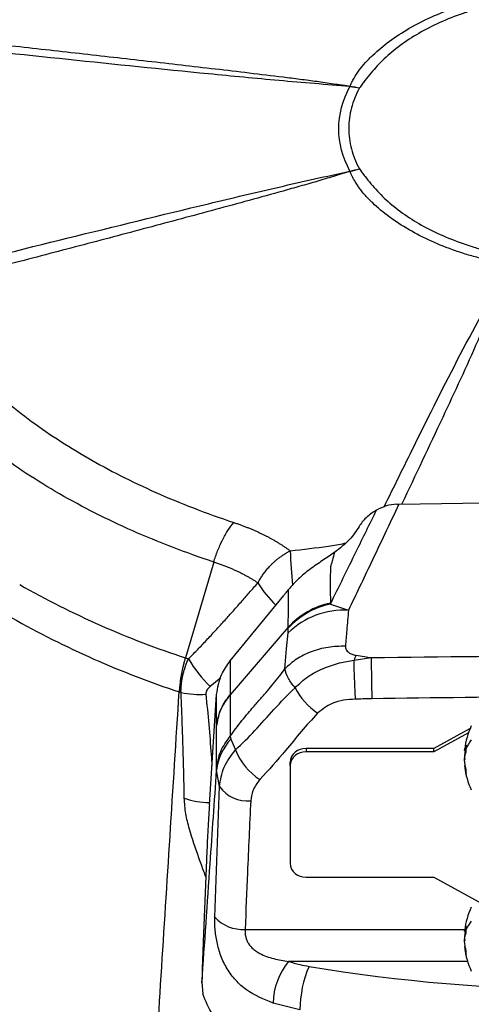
# Model space of a CAD drawing. Header units: millimetres. Extents: x 0 to 594, y 0 to 420.
# Tile 41 of 45: x 490 to 508, y 333 to 374. Entities that reach past the tile are written whole.
import ezdxf

# ---------------------------------------------------------------- set-up
doc = ezdxf.new("R2010")
doc.units = ezdxf.units.MM

msp = doc.modelspace()

# ---------------------------------------------------------------- linework, layer by layer
at = {"color": 7, "linetype": 'Continuous', "lineweight": 25}
for p, q in [((505.422, 353.798), (508.977, 353.848)), ((497.705, 351.379), (496.531, 347.382)), ((498.393, 347.262), (500.621, 349.99)), ((502.565, 349.626), (503.319, 349.371)), ((500.811, 348.66), (498.393, 345.839)), ((503.551, 347.294), (504.264, 347.396)), ((498.393, 347.262), (498.393, 345.849)), ((498.001, 346.559), (497.556, 346.185)), ((497.522, 341.256), (497.825, 345.859)), ((497.825, 344.509), (497.825, 345.859)), ((498.391, 345.847), (498.393, 345.839)), ((498.393, 345.839), (498.393, 344.115)), ((497.825, 342.778), (497.825, 344.502)), ((508.387, 344.435), (506.882, 343.601)), ((498.393, 344.115), (498.419, 343.989)), ((498.419, 343.989), (498.612, 343.545)), ((508.319, 344.259), (506.882, 343.463)), ((501.549, 343.601), (501.549, 343.463)), ((506.882, 343.601), (501.549, 343.601)), ((506.882, 343.463), (506.882, 343.601)), ((506.882, 343.463), (501.549, 343.463)), ((508.154, 343.522), (508.221, 343.522)), ((508.166, 343.557), (508.22, 343.557)), ((508.183, 343.522), (508.166, 343.422)), ((508.166, 343.422), (508.207, 343.422)), ((500.882, 342.893), (500.882, 343.031)), ((500.882, 342.893), (500.882, 338.818)), ((508.183, 342.903), (508.154, 342.903)), ((508.203, 342.816), (508.166, 342.816)), ((497.943, 342.017), (497.825, 342.698)), ((497.749, 336.572), (497.943, 342.017)), ((497.402, 338.97), (497.263, 335.547)), ((501.549, 338.248), (506.882, 338.248)), ((506.882, 338.248), (508.882, 337.141)), ((499.013, 336.064), (508.166, 336.064)), ((508.154, 335.971), (508.221, 335.971)), ((508.166, 336.006), (508.22, 336.006)), ((508.183, 335.971), (508.166, 335.871)), ((508.166, 335.871), (508.207, 335.871)), ((508.183, 335.352), (508.154, 335.352)), ((508.203, 335.265), (508.166, 335.265)), ((508.282, 334.729), (500.824, 334.729)), ((497.212, 333.847), (497.252, 333.381)), ((501.298, 332.712), (500.176, 332.995))]:
    msp.add_line(p, q, dxfattribs=at)
at = {"color": 7, "linetype": 'Continuous', "lineweight": 25, "flags": 128}
for points in [[(500.811, 348.619), (500.811, 348.642), (500.811, 348.66)], [(500.668, 346.928), (500.742, 347.765), (500.8, 348.423)]]:
    msp.add_lwpolyline(points, dxfattribs=at)
at = {"color": 7, "linetype": 'Continuous', "lineweight": 25}
for centre, radius, start, end in [((505.795, 370.106), 2.653, 155.232, 155.5194), ((505.441, 369.921), 2.427, 147.7153, 148.0442), ((499.263, 365.824), 4.515, 24.0539, 24.226), ((500.469, 365.84), 3.443, 32.0043, 32.2362), ((525.842, 352.7), 24.963, 181.956, 185.261), ((508.187, 383.062), 37.535, 240.3511, 251.9086), ((503.344, 352.817), 4.445, 211.2543, 226.6251), ((503.149, 346.004), 3.372, 87.1156, 134.1519), ((503.214, 346.503), 3.229, 101.6057, 138.0881), ((503.214, 346.463), 3.229, 101.5961, 138.0874), ((508.106, 382.108), 38.03, 240.3484, 251.8612), ((501.481, 350.181), 5.602, 210.434, 225.5118), ((607.982, 348.161), 103.72, 180.42269, 181.36997), ((503.671, 347.476), 2.905, 207.3909, 235.591), ((497.103, 349.246), 3.387, 256.9832, 274.6558), ((511.29, 343.213), 3.15, 154.9564, 173.3225), ((499.936, 342.509), 2.119, 135.7032, 174.8888), ((501.504, 342.979), 0.624, 85.8755, 175.1735), ((509.475, 343.085), 1.36, 139.7813, 157.4381), ((501.011, 344.493), 2.579, 201.5558, 237.6642), ((501.504, 342.84), 0.624, 85.8755, 175.1735), ((511.29, 343.213), 3.15, 186.7244, 205.0436), ((499.125, 342.889), 1.47, 216.4087, 274.6733), ((497.511, 344.44), 3.083, 250.4082, 270.3249), ((501.504, 338.871), 0.624, 184.8265, 274.1245), ((511.29, 335.662), 3.15, 154.9564, 173.3225), ((498.917, 337.654), 1.592, 222.7915, 273.4403), ((509.475, 335.534), 1.36, 139.7813, 157.4381), ((511.29, 335.662), 3.15, 186.7244, 205.0436), ((503.018, 332.922), 2.843, 140.5355, 178.5227), ((505.985, 332.684), 4.687, 156.8951, 179.6664), ((513.121, 402.725), 69.155, 260.47224, 279.52776)]:
    msp.add_arc(centre, radius, start, end, dxfattribs=at)
for points, knots in [([(503.386, 371.218), (503.391, 371.232), (503.402, 371.261), (503.417, 371.302), (503.436, 371.344), (503.479, 371.428), (503.58, 371.611), (503.761, 371.885), (503.978, 372.15), (504.173, 372.358), (504.484, 372.663), (505.012, 373.104), (505.835, 373.64), (506.763, 374.114), (507.525, 374.417), (508.05, 374.595), (508.409, 374.708), (508.769, 374.806), (509.148, 374.896), (509.41, 374.953), (509.615, 374.992), (509.738, 375.014), (509.814, 375.028), (509.89, 375.04), (509.966, 375.051), (510.017, 375.058), (510.043, 375.061)], [0, 0, 0, 0, 0.007938, 0.015857, 0.022586, 0.031565, 0.062826, 0.125112, 0.187389, 0.218645, 0.250023, 0.373842, 0.50073, 0.627215, 0.750626, 0.781791, 0.81287, 0.874902, 0.902858, 0.9371, 0.959849, 0.968364, 0.976203, 0.984093, 0.992035, 1, 1, 1, 1]), ([(510.196, 374.85), (510.151, 374.839), (510.107, 374.827), (510.017, 374.804), (509.972, 374.793), (509.836, 374.761), (509.745, 374.739), (509.476, 374.672), (509.298, 374.624), (508.947, 374.525), (508.773, 374.474), (508.429, 374.367), (508.259, 374.311), (507.757, 374.136), (507.431, 374.006), (506.816, 373.727), (506.525, 373.578), (505.975, 373.26), (505.716, 373.091), (505.23, 372.734), (505.008, 372.547), (504.706, 372.259), (504.611, 372.161), (504.426, 371.963), (504.337, 371.863), (504.167, 371.661), (504.085, 371.559), (503.968, 371.404), (503.931, 371.351), (503.876, 371.273), (503.856, 371.247), (503.816, 371.195), (503.795, 371.17), (503.776, 371.144)], [0, 0, 0, 0, 0.015625, 0.015625, 0.03125, 0.03125, 0.0625, 0.0625, 0.125, 0.125, 0.1875, 0.1875, 0.25, 0.25, 0.375, 0.375, 0.5, 0.5, 0.625, 0.625, 0.75, 0.75, 0.8125, 0.8125, 0.875, 0.875, 0.9375, 0.9375, 0.96875, 0.96875, 0.984375, 0.984375, 1, 1, 1, 1]), ([(503.38, 371.206), (502.887, 371.245), (502.394, 371.284), (501.409, 371.365), (500.917, 371.408), (499.445, 371.54), (498.466, 371.634), (495.534, 371.922), (493.583, 372.123), (489.685, 372.531), (487.737, 372.737), (483.844, 373.154), (481.898, 373.363), (479.952, 373.574)], [0, 0, 0, 0, 0.0625, 0.0625, 0.125, 0.125, 0.25, 0.25, 0.5, 0.5, 0.75, 0.75, 1, 1, 1, 1]), ([(480.75, 373.851), (481.67, 373.749), (483.564, 373.54), (486.405, 373.225), (489.272, 372.906), (492.109, 372.589), (494.943, 372.268), (497.3, 371.997), (499.183, 371.775), (500.358, 371.633), (501.184, 371.53), (501.651, 371.469), (502.117, 371.406), (502.575, 371.339), (502.986, 371.277), (503.218, 371.243), (503.334, 371.226), (503.386, 371.218)], [0, 0, 0, 0, 0.1213458, 0.249993, 0.37499, 0.4999863, 0.6249796, 0.7499695, 0.8124643, 0.8749608, 0.9062117, 0.9226008, 0.9374695, 0.9687346, 0.9843674, 0.9930173, 1, 1, 1, 1]), ([(503.382, 367.677), (503.072, 368.247), (502.913, 368.844), (502.913, 370.039), (503.072, 370.636), (503.382, 371.206)], [0, 0, 0, 0, 0.5, 0.5, 1, 1, 1, 1]), ([(503.776, 371.144), (503.628, 370.87), (503.517, 370.593), (503.405, 370.171), (503.377, 370.03), (503.339, 369.746), (503.329, 369.603), (503.329, 369.173), (503.366, 368.887), (503.516, 368.32), (503.628, 368.041), (503.776, 367.767)], [0, 0, 0, 0, 0.25, 0.25, 0.375, 0.375, 0.5, 0.5, 0.75, 0.75, 1, 1, 1, 1]), ([(479.952, 361.976), (481.898, 362.464), (483.844, 362.951), (487.737, 363.923), (489.685, 364.408), (493.583, 365.371), (495.534, 365.85), (498.466, 366.554), (499.445, 366.787), (500.917, 367.127), (501.409, 367.24), (502.394, 367.46), (502.887, 367.568), (503.38, 367.676)], [0, 0, 0, 0, 0.25, 0.25, 0.5, 0.5, 0.75, 0.75, 0.875, 0.875, 0.9375, 0.9375, 1, 1, 1, 1]), ([(503.386, 367.664), (503.334, 367.649), (503.218, 367.615), (502.986, 367.545), (502.575, 367.421), (502.117, 367.282), (501.651, 367.147), (501.184, 367.013), (500.358, 366.781), (499.183, 366.456), (497.301, 365.943), (494.943, 365.31), (492.11, 364.56), (489.272, 363.818), (486.405, 363.075), (483.564, 362.343), (481.67, 361.856), (480.75, 361.62)], [0, 0, 0, 0, 0.006982, 0.015634, 0.031272, 0.062539, 0.077405, 0.093792, 0.125039, 0.18753, 0.250022, 0.375009, 0.500004, 0.625002, 0.750002, 0.878652, 1, 1, 1, 1]), ([(510.043, 363.821), (510.017, 363.824), (509.966, 363.829), (509.894, 363.837), (509.818, 363.847), (509.671, 363.87), (509.35, 363.926), (508.871, 364.027), (508.407, 364.151), (508.046, 364.263), (507.519, 364.442), (506.755, 364.747), (505.826, 365.223), (505.005, 365.759), (504.48, 366.198), (504.171, 366.501), (503.977, 366.709), (503.808, 366.918), (503.657, 367.139), (503.562, 367.293), (503.496, 367.412), (503.46, 367.484), (503.437, 367.529), (503.418, 367.573), (503.402, 367.619), (503.391, 367.649), (503.386, 367.664)], [0, 0, 0, 0, 0.007938, 0.015857, 0.022586, 0.031565, 0.062826, 0.125112, 0.187389, 0.218645, 0.250023, 0.373842, 0.50073, 0.627215, 0.750626, 0.781791, 0.81287, 0.874902, 0.902858, 0.9371, 0.959849, 0.968364, 0.976203, 0.984093, 0.992035, 1, 1, 1, 1]), ([(503.776, 367.767), (503.795, 367.741), (503.816, 367.715), (503.856, 367.664), (503.876, 367.638), (503.931, 367.559), (503.969, 367.507), (504.085, 367.351), (504.168, 367.249), (504.339, 367.046), (504.428, 366.945), (504.614, 366.747), (504.71, 366.649), (505.014, 366.359), (505.239, 366.171), (505.721, 365.816), (505.98, 365.648), (506.531, 365.33), (506.823, 365.18), (507.443, 364.9), (507.765, 364.772), (508.265, 364.598), (508.435, 364.543), (508.777, 364.436), (508.95, 364.385), (509.3, 364.286), (509.477, 364.239), (509.746, 364.172), (509.837, 364.15), (509.973, 364.118), (510.018, 364.107), (510.107, 364.084), (510.151, 364.072), (510.196, 364.061)], [0, 0, 0, 0, 0.015625, 0.015625, 0.03125, 0.03125, 0.0625, 0.0625, 0.125, 0.125, 0.1875, 0.1875, 0.25, 0.25, 0.375, 0.375, 0.5, 0.5, 0.625, 0.625, 0.75, 0.75, 0.8125, 0.8125, 0.875, 0.875, 0.9375, 0.9375, 0.96875, 0.96875, 0.984375, 0.984375, 1, 1, 1, 1]), ([(504.802, 353.68), (505.219, 354.525), (506.264, 356.64), (507.944, 360.036), (509.343, 362.559), (510.043, 363.821)], [0, 0, 0, 0, 0.249617, 0.624429, 1, 1, 1, 1]), ([(510.064, 363.818), (509.62, 362.746), (508.732, 360.601), (507.182, 357.268), (506.109, 355.003), (505.54, 353.8)], [0, 0, 0, 0, 0.3192819, 0.6385254, 1, 1, 1, 1]), ([(487.798, 359.229), (488.47, 358.556), (489.195, 357.935), (490.747, 356.772), (491.575, 356.23), (493.343, 355.209), (494.283, 354.732), (495.795, 354.06), (496.315, 353.843), (497.396, 353.425), (497.957, 353.224), (498.54, 353.029)], [0, 0, 0, 0, 0.25, 0.25, 0.5, 0.5, 0.75, 0.75, 0.875, 0.875, 1, 1, 1, 1]), ([(497.705, 351.379), (496.532, 351.769), (495.405, 352.203), (493.257, 353.153), (492.238, 353.669), (490.325, 354.774), (489.431, 355.362), (487.785, 356.602), (487.033, 357.253), (486.358, 357.929)], [0, 0, 0, 0, 0.25, 0.25, 0.5, 0.5, 0.75, 0.75, 1, 1, 1, 1]), ([(502.565, 349.626), (502.923, 350.357), (503.562, 351.663), (504.206, 352.97), (504.489, 353.545)], [0, 0, 0, 0, 0.56, 1, 1, 1, 1]), ([(505.422, 353.798), (505.031, 352.972), (504.332, 351.496), (503.628, 350.02), (503.319, 349.371)], [0, 0, 0, 0, 0.56, 1, 1, 1, 1]), ([(504.489, 353.545), (504.33, 353.443), (504.013, 353.24), (503.847, 352.992), (503.764, 352.867)], [0, 0, 0, 0, 0.500333, 1, 1, 1, 1]), ([(505.335, 353.796), (505.185, 353.779), (504.883, 353.744), (504.621, 353.611), (504.489, 353.545)], [0, 0, 0, 0, 0.498135, 1, 1, 1, 1]), ([(505.335, 353.796), (505.351, 353.796), (505.38, 353.798), (505.409, 353.798), (505.422, 353.798)], [0, 0, 0, 0, 0.559708, 1, 1, 1, 1]), ([(497.705, 351.379), (497.75, 351.534), (497.805, 351.691), (497.927, 352.001), (497.995, 352.153), (498.14, 352.441), (498.218, 352.577), (498.377, 352.824), (498.459, 352.934), (498.54, 353.029)], [0, 0, 0, 0, 0.25, 0.25, 0.5, 0.5, 0.75, 0.75, 1, 1, 1, 1]), ([(498.54, 353.029), (498.587, 353.013), (498.681, 352.981), (498.82, 352.931), (498.958, 352.88), (499.092, 352.827), (499.225, 352.773), (499.355, 352.718), (499.482, 352.662), (499.607, 352.604), (499.73, 352.546), (499.85, 352.486), (499.967, 352.426), (500.081, 352.364), (500.193, 352.302), (500.301, 352.239), (500.407, 352.175), (500.51, 352.111), (500.61, 352.046), (500.708, 351.981), (500.802, 351.915), (500.863, 351.87), (500.893, 351.848)], [0, 0, 0, 0, 0.05228, 0.104409, 0.15637, 0.208144, 0.259718, 0.311076, 0.362204, 0.41309, 0.463721, 0.514086, 0.564175, 0.613975, 0.663466, 0.712634, 0.761461, 0.809933, 0.858036, 0.905756, 0.953082, 1, 1, 1, 1]), ([(503.764, 352.867), (503.642, 352.675), (503.397, 352.29), (502.956, 351.948), (502.735, 351.777)], [0, 0, 0, 0, 0.498395, 1, 1, 1, 1]), ([(499.544, 350.51), (499.556, 350.534), (499.582, 350.582), (499.624, 350.654), (499.669, 350.726), (499.716, 350.798), (499.766, 350.87), (499.819, 350.942), (499.875, 351.014), (499.933, 351.085), (499.994, 351.155), (500.058, 351.225), (500.129, 351.297), (500.21, 351.374), (500.301, 351.456), (500.402, 351.538), (500.511, 351.62), (500.63, 351.7), (500.758, 351.778), (500.847, 351.825), (500.893, 351.848)], [0, 0, 0, 0, 0.042152, 0.08497, 0.128456, 0.17261, 0.217432, 0.262922, 0.309078, 0.3559, 0.403388, 0.451541, 0.500362, 0.559085, 0.622029, 0.689194, 0.760579, 0.836178, 0.915985, 1, 1, 1, 1]), ([(500.893, 351.848), (501.427, 351.909), (502.183, 351.994), (502.949, 352.115), (503.181, 352.167), (503.195, 352.17)], [0, 0, 0, 0, 0.693326, 0.981922, 1, 1, 1, 1]), ([(499.544, 350.51), (499.509, 350.533), (499.44, 350.578), (499.332, 350.645), (499.22, 350.712), (499.104, 350.777), (498.984, 350.842), (498.86, 350.906), (498.732, 350.969), (498.599, 351.031), (498.462, 351.093), (498.32, 351.153), (498.173, 351.211), (498.022, 351.269), (497.866, 351.325), (497.759, 351.361), (497.705, 351.379)], [0, 0, 0, 0, 0.065906, 0.132673, 0.200108, 0.268285, 0.337249, 0.407026, 0.477655, 0.549179, 0.621645, 0.695102, 0.769604, 0.845211, 0.921987, 1, 1, 1, 1]), ([(502.735, 351.777), (502.57, 351.667), (502.239, 351.445), (501.71, 351.081), (501.213, 350.683), (500.95, 350.385), (500.819, 350.236)], [0, 0, 0, 0, 0.2494366, 0.4995846, 0.7492016, 1, 1, 1, 1]), ([(502.735, 351.777), (502.708, 351.669), (502.669, 351.515), (502.617, 351.34), (502.594, 351.263), (502.582, 351.226), (502.577, 351.21), (502.575, 351.203)], [0, 0, 0, 0, 0.561706, 0.807506, 0.915373, 0.962778, 1, 1, 1, 1]), ([(502.575, 351.203), (502.574, 351.194), (502.573, 351.178), (502.572, 351.15), (502.57, 351.108), (502.566, 351.034), (502.562, 350.901), (502.559, 350.665), (502.561, 350.243), (502.563, 349.891), (502.564, 349.666)], [0, 0, 0, 0, 0.017042, 0.030444, 0.0544, 0.097252, 0.173998, 0.311683, 0.55852, 1, 1, 1, 1]), ([(496.651, 347.344), (496.708, 347.401), (496.824, 347.517), (496.998, 347.695), (497.176, 347.881), (497.358, 348.074), (497.545, 348.274), (497.737, 348.481), (497.932, 348.695), (498.181, 348.969), (498.486, 349.308), (498.836, 349.703), (499.191, 350.106), (499.423, 350.373), (499.544, 350.51)], [0, 0, 0, 0, 0.0555674, 0.1130662, 0.1725259, 0.2339718, 0.2974246, 0.3629009, 0.4304144, 0.4999764, 0.6218035, 0.7499882, 0.8708139, 1, 1, 1, 1]), ([(500.819, 350.236), (500.782, 350.189), (500.716, 350.107), (500.65, 350.026), (500.621, 349.99)], [0, 0, 0, 0, 0.560103, 1, 1, 1, 1]), ([(500.811, 348.66), (500.812, 348.954), (500.814, 349.478), (500.817, 350.004), (500.819, 350.236)], [0, 0, 0, 0, 0.56, 1, 1, 1, 1]), ([(502.564, 349.666), (502.564, 349.659), (502.564, 349.645), (502.565, 349.631), (502.565, 349.626)], [0, 0, 0, 0, 0.56, 1, 1, 1, 1]), ([(503.319, 349.371), (503.295, 349.092), (503.252, 348.593), (503.209, 348.095), (503.19, 347.875)], [0, 0, 0, 0, 0.56, 1, 1, 1, 1]), ([(500.8, 348.423), (500.804, 348.461), (500.809, 348.529), (500.81, 348.592), (500.811, 348.619)], [0, 0, 0, 0, 0.560017, 1, 1, 1, 1]), ([(503.19, 347.875), (502.946, 347.867), (502.452, 347.851), (501.754, 347.658), (501.131, 347.355), (500.821, 347.069), (500.668, 346.928)], [0, 0, 0, 0, 0.24652, 0.5, 0.75348, 1, 1, 1, 1]), ([(503.19, 347.875), (503.195, 347.827), (503.205, 347.729), (503.317, 347.613), (503.46, 347.528), (503.572, 347.503), (503.628, 347.491)], [0, 0, 0, 0, 0.27968, 0.55985, 0.779979, 1, 1, 1, 1]), ([(496.267, 345.968), (496.268, 345.968), (496.27, 345.97), (496.272, 345.976), (496.274, 345.984), (496.276, 345.994), (496.278, 346.007), (496.28, 346.023), (496.282, 346.042), (496.284, 346.063), (496.287, 346.087), (496.289, 346.114), (496.292, 346.144), (496.295, 346.177), (496.299, 346.213), (496.302, 346.251), (496.309, 346.31), (496.319, 346.394), (496.334, 346.512), (496.356, 346.647), (496.383, 346.791), (496.413, 346.938), (496.449, 347.085), (496.487, 347.234), (496.516, 347.333), (496.531, 347.382)], [0, 0, 0, 0, 0.0030031, 0.007803, 0.0145249, 0.0232114, 0.0338813, 0.0465449, 0.0612081, 0.0778748, 0.0965475, 0.117228, 0.1399177, 0.1646177, 0.1913287, 0.2200513, 0.250786, 0.3197016, 0.4032722, 0.5014971, 0.6011987, 0.7008998, 0.8006003, 0.9003004, 1, 1, 1, 1]), ([(496.34, 345.946), (496.34, 345.973), (496.339, 346.026), (496.342, 346.109), (496.346, 346.193), (496.354, 346.278), (496.364, 346.365), (496.377, 346.453), (496.393, 346.542), (496.414, 346.646), (496.444, 346.768), (496.484, 346.907), (496.532, 347.05), (496.587, 347.197), (496.63, 347.294), (496.651, 347.344)], [0, 0, 0, 0, 0.061556, 0.123463, 0.185685, 0.248186, 0.310929, 0.373877, 0.43699, 0.50023, 0.594739, 0.69214, 0.792276, 0.894963, 1, 1, 1, 1]), ([(501.091, 346.14), (501.265, 346.302), (501.608, 346.624), (502.26, 346.956), (502.915, 347.181), (503.349, 347.258), (503.551, 347.294)], [0, 0, 0, 0, 0.268153, 0.53207, 0.782458, 1, 1, 1, 1]), ([(503.628, 347.491), (503.613, 347.455), (503.587, 347.392), (503.562, 347.324), (503.551, 347.294)], [0, 0, 0, 0, 0.559989, 1, 1, 1, 1]), ([(503.612, 345.662), (503.605, 345.791), (503.591, 346.058), (503.572, 346.514), (503.558, 346.954), (503.553, 347.182), (503.551, 347.294)], [0, 0, 0, 0, 0.242968, 0.5, 0.757032, 1, 1, 1, 1]), ([(503.628, 347.491), (503.746, 347.472), (503.958, 347.44), (504.171, 347.409), (504.264, 347.396)], [0, 0, 0, 0, 0.560157, 1, 1, 1, 1]), ([(504.264, 347.396), (507.217, 347.434), (513.121, 347.51), (519.025, 347.434), (521.977, 347.396)], [0, 0, 0, 0, 0.5, 1, 1, 1, 1]), ([(497.825, 345.859), (497.87, 346.14), (497.95, 346.641), (498.258, 347.072), (498.393, 347.262)], [0, 0, 0, 0, 0.560106, 1, 1, 1, 1]), ([(498.393, 344.115), (498.471, 344.227), (498.63, 344.455), (498.881, 344.776), (499.122, 345.068), (499.383, 345.372), (499.656, 345.684), (499.934, 346.004), (500.193, 346.311), (500.432, 346.606), (500.592, 346.824), (500.668, 346.928)], [0, 0, 0, 0, 0.105965, 0.216015, 0.329341, 0.422271, 0.558426, 0.686947, 0.787303, 0.898128, 1, 1, 1, 1]), ([(501.091, 346.14), (500.989, 346.271), (500.776, 346.547), (500.705, 346.797), (500.668, 346.928)], [0, 0, 0, 0, 0.47886, 1, 1, 1, 1]), ([(497.556, 346.185), (497.529, 346.165), (497.504, 346.143), (497.459, 346.097), (497.439, 346.072), (497.406, 346.018), (497.393, 345.99), (497.377, 345.93), (497.375, 345.9), (497.378, 345.87)], [0, 0, 0, 0, 0.25, 0.25, 0.5, 0.5, 0.75, 0.75, 1, 1, 1, 1]), ([(498.612, 343.545), (498.884, 343.809), (499.435, 344.343), (500.215, 345.262), (500.792, 345.84), (501.091, 346.14)], [0, 0, 0, 0, 0.3195646, 0.6474908, 1, 1, 1, 1]), ([(493.549, 303.281), (493.648, 304.833), (493.85, 307.999), (494.159, 312.847), (494.481, 317.89), (494.814, 323.128), (495.16, 328.56), (495.517, 334.188), (495.887, 340.011), (496.137, 343.96), (496.265, 345.966)], [0, 0, 0, 0, 0.109214, 0.222939, 0.341174, 0.463919, 0.591174, 0.72294, 0.859215, 1, 1, 1, 1]), ([(496.477, 341.536), (496.472, 341.805), (496.462, 342.333), (496.442, 343.111), (496.421, 343.861), (496.396, 344.582), (496.37, 345.273), (496.35, 345.725), (496.34, 345.946)], [0, 0, 0, 0, 0.182968, 0.359433, 0.529382, 0.6928, 0.849677, 1, 1, 1, 1]), ([(497.378, 345.87), (497.458, 345.029), (497.553, 344.033), (497.619, 343.036), (497.629, 342.881)], [0, 0, 0, 0, 0.8444699, 1, 1, 1, 1]), ([(497.825, 344.508), (497.851, 344.686), (497.895, 345.003), (498.074, 345.397), (498.241, 345.663), (498.35, 345.797), (498.391, 345.847)], [0, 0, 0, 0, 0.373743, 0.665084, 0.873873, 1, 1, 1, 1]), ([(503.612, 345.662), (503.446, 345.651), (503.116, 345.63), (502.537, 345.484), (502.222, 345.232), (502.029, 345.079)], [0, 0, 0, 0, 0.281421, 0.561982, 1, 1, 1, 1]), ([(504.291, 345.681), (504.164, 345.678), (503.938, 345.674), (503.712, 345.665), (503.612, 345.662)], [0, 0, 0, 0, 0.559879, 1, 1, 1, 1]), ([(521.951, 345.681), (518.654, 345.723), (512.768, 345.798), (506.881, 345.717), (504.291, 345.681)], [0, 0, 0, 0, 0.559997, 1, 1, 1, 1]), ([(502.029, 345.079), (501.8, 344.825), (501.341, 344.315), (500.581, 343.369), (499.991, 342.713), (499.631, 342.313)], [0, 0, 0, 0, 0.280025, 0.560063, 1, 1, 1, 1]), ([(497.825, 344.502), (497.825, 344.503), (497.825, 344.505), (497.825, 344.508), (497.825, 344.508)], [0, 0, 0, 0, 0.56, 1, 1, 1, 1]), ([(508.166, 343.557), (508.165, 343.55), (508.162, 343.536), (508.158, 343.521), (508.156, 343.521), (508.158, 343.545), (508.162, 343.578), (508.165, 343.599), (508.166, 343.61)], [0, 0, 0, 0, 0.130574, 0.257512, 0.499757, 0.74221, 0.869279, 1, 1, 1, 1]), ([(508.224, 343.744), (508.21, 343.71), (508.187, 343.647), (508.173, 343.584), (508.166, 343.557)], [0, 0, 0, 0, 0.559957, 1, 1, 1, 1]), ([(508.219, 343.606), (508.219, 343.632), (508.22, 343.678), (508.222, 343.724), (508.224, 343.744)], [0, 0, 0, 0, 0.559989, 1, 1, 1, 1]), ([(508.224, 343.469), (508.222, 343.494), (508.22, 343.54), (508.219, 343.586), (508.219, 343.606)], [0, 0, 0, 0, 0.559989, 1, 1, 1, 1]), ([(497.943, 342.017), (497.984, 342.292), (498.066, 342.842), (498.43, 343.311), (498.612, 343.545)], [0, 0, 0, 0, 0.499806, 1, 1, 1, 1]), ([(508.166, 343.422), (508.165, 343.41), (508.162, 343.387), (508.158, 343.337), (508.156, 343.271), (508.158, 343.211), (508.162, 343.169), (508.165, 343.153), (508.166, 343.144)], [0, 0, 0, 0, 0.1305739, 0.2575118, 0.4997567, 0.7422105, 0.8692788, 1, 1, 1, 1]), ([(508.166, 343.003), (508.165, 343.015), (508.162, 343.038), (508.158, 343.089), (508.156, 343.154), (508.158, 343.215), (508.162, 343.256), (508.165, 343.273), (508.166, 343.281)], [0, 0, 0, 0, 0.130574, 0.257512, 0.499757, 0.74221, 0.869279, 1, 1, 1, 1]), ([(508.166, 343.281), (508.174, 343.316), (508.189, 343.379), (508.213, 343.441), (508.224, 343.469)], [0, 0, 0, 0, 0.559957, 1, 1, 1, 1]), ([(497.825, 342.698), (497.825, 342.713), (497.825, 342.741), (497.825, 342.767), (497.825, 342.778)], [0, 0, 0, 0, 0.55998, 1, 1, 1, 1]), ([(508.158, 342.9), (508.157, 342.9), (508.156, 342.903), (508.158, 342.88), (508.162, 342.848), (508.165, 342.827), (508.166, 342.816)], [0, 0, 0, 0, 0.192115, 0.583674, 0.788887, 1, 1, 1, 1]), ([(508.224, 342.728), (508.21, 342.779), (508.187, 342.87), (508.173, 342.963), (508.166, 343.003)], [0, 0, 0, 0, 0.559957, 1, 1, 1, 1]), ([(508.166, 342.816), (508.174, 342.764), (508.189, 342.672), (508.213, 342.58), (508.224, 342.54)], [0, 0, 0, 0, 0.559957, 1, 1, 1, 1]), ([(497.212, 333.847), (497.326, 335.498), (497.531, 338.448), (497.735, 341.399), (497.825, 342.698)], [0, 0, 0, 0, 0.559897, 1, 1, 1, 1]), ([(508.224, 342.54), (508.221, 342.575), (508.217, 342.638), (508.222, 342.7), (508.224, 342.728)], [0, 0, 0, 0, 0.559956, 1, 1, 1, 1]), ([(499.631, 342.313), (499.514, 342.161), (499.306, 341.888), (499.264, 341.566), (499.245, 341.425)], [0, 0, 0, 0, 0.559853, 1, 1, 1, 1]), ([(497.373, 338.252), (497.346, 338.329), (497.256, 338.587), (497.007, 339.261), (496.728, 340.074), (496.522, 340.907), (496.492, 341.322), (496.477, 341.536)], [0, 0, 0, 0, 0.070049, 0.236169, 0.595741, 0.792328, 1, 1, 1, 1]), ([(497.522, 341.256), (497.509, 341.061), (497.485, 340.668), (497.442, 339.891), (497.417, 339.318), (497.402, 338.97)], [0, 0, 0, 0, 0.278481, 0.561336, 1, 1, 1, 1]), ([(499.245, 341.425), (499.198, 340.424), (499.114, 338.638), (499.044, 336.851), (499.013, 336.064)], [0, 0, 0, 0, 0.56, 1, 1, 1, 1]), ([(500.176, 332.995), (499.79, 333.153), (499.212, 333.389), (498.612, 333.925), (498.251, 334.403), (497.992, 334.947), (497.833, 335.517), (497.751, 336.081), (497.75, 336.411), (497.749, 336.572)], [0, 0, 0, 0, 0.272936, 0.408634, 0.54084, 0.666517, 0.784572, 0.895021, 1, 1, 1, 1]), ([(508.224, 336.193), (508.21, 336.159), (508.187, 336.096), (508.173, 336.034), (508.166, 336.006)], [0, 0, 0, 0, 0.559957, 1, 1, 1, 1]), ([(508.219, 336.056), (508.219, 336.081), (508.22, 336.127), (508.222, 336.173), (508.224, 336.193)], [0, 0, 0, 0, 0.559989, 1, 1, 1, 1]), ([(499.013, 336.064), (499.011, 336.014), (499.006, 335.917), (499.031, 335.76), (499.079, 335.609), (499.173, 335.427), (499.312, 335.272), (499.477, 335.146), (499.752, 334.983), (500.203, 334.829), (500.616, 334.762), (500.824, 334.729)], [0, 0, 0, 0, 0.066279, 0.129171, 0.190264, 0.251287, 0.366725, 0.431008, 0.50059, 0.750016, 1, 1, 1, 1]), ([(508.166, 336.006), (508.165, 335.999), (508.162, 335.985), (508.158, 335.97), (508.156, 335.97), (508.158, 335.994), (508.162, 336.027), (508.165, 336.048), (508.166, 336.059)], [0, 0, 0, 0, 0.130574, 0.257512, 0.499757, 0.74221, 0.869279, 1, 1, 1, 1]), ([(508.166, 335.871), (508.165, 335.86), (508.162, 335.836), (508.158, 335.786), (508.156, 335.72), (508.158, 335.66), (508.162, 335.618), (508.165, 335.602), (508.166, 335.593)], [0, 0, 0, 0, 0.1305739, 0.2575118, 0.4997567, 0.7422105, 0.8692788, 1, 1, 1, 1]), ([(508.166, 335.73), (508.174, 335.765), (508.189, 335.828), (508.213, 335.89), (508.224, 335.918)], [0, 0, 0, 0, 0.559957, 1, 1, 1, 1]), ([(508.224, 335.918), (508.222, 335.943), (508.22, 335.989), (508.219, 336.035), (508.219, 336.056)], [0, 0, 0, 0, 0.559989, 1, 1, 1, 1]), ([(497.263, 335.547), (497.25, 335.196), (497.226, 334.569), (497.216, 334.068), (497.212, 333.847)], [0, 0, 0, 0, 0.560092, 1, 1, 1, 1]), ([(508.166, 335.452), (508.165, 335.464), (508.162, 335.487), (508.158, 335.538), (508.156, 335.603), (508.158, 335.664), (508.162, 335.706), (508.165, 335.722), (508.166, 335.73)], [0, 0, 0, 0, 0.130574, 0.257512, 0.499757, 0.74221, 0.869279, 1, 1, 1, 1]), ([(508.224, 335.177), (508.21, 335.228), (508.187, 335.319), (508.173, 335.412), (508.166, 335.452)], [0, 0, 0, 0, 0.559957, 1, 1, 1, 1]), ([(508.158, 335.349), (508.157, 335.35), (508.156, 335.352), (508.158, 335.329), (508.162, 335.297), (508.165, 335.276), (508.166, 335.265)], [0, 0, 0, 0, 0.192115, 0.583674, 0.788887, 1, 1, 1, 1]), ([(508.166, 335.265), (508.174, 335.213), (508.189, 335.121), (508.213, 335.029), (508.224, 334.989)], [0, 0, 0, 0, 0.559957, 1, 1, 1, 1]), ([(508.224, 334.989), (508.221, 335.024), (508.217, 335.087), (508.222, 335.149), (508.224, 335.177)], [0, 0, 0, 0, 0.559956, 1, 1, 1, 1]), ([(500.824, 334.729), (500.977, 334.683), (501.251, 334.602), (501.545, 334.547), (501.674, 334.524)], [0, 0, 0, 0, 0.559818, 1, 1, 1, 1]), ([(501.142, 330.743), (500.648, 330.854), (499.66, 331.077), (498.47, 331.703), (497.587, 332.481), (497.364, 333.081), (497.252, 333.381)], [0, 0, 0, 0, 0.249657, 0.499562, 0.749613, 1, 1, 1, 1])]:
    msp.add_open_spline(points, degree=3, knots=knots, dxfattribs=at)
for points in [[(503.382, 371.206), (503.381, 371.206), (503.381, 371.206), (503.38, 371.206)], [(503.382, 371.206), (503.513, 371.19), (503.645, 371.169), (503.776, 371.144)], [(503.386, 371.218), (503.387, 371.218), (503.388, 371.218), (503.389, 371.218)], [(503.389, 371.218), (503.518, 371.198), (503.647, 371.173), (503.776, 371.144)], [(503.38, 367.676), (503.381, 367.677), (503.381, 367.677), (503.382, 367.677)], [(503.382, 367.677), (503.513, 367.711), (503.645, 367.742), (503.776, 367.767)], [(503.386, 367.664), (503.387, 367.664), (503.388, 367.665), (503.389, 367.665)], [(503.389, 367.665), (503.518, 367.703), (503.647, 367.737), (503.776, 367.767)], [(496.531, 347.382), (496.571, 347.37), (496.612, 347.357), (496.651, 347.344)], [(496.265, 345.966), (496.265, 345.967), (496.266, 345.967), (496.267, 345.968)], [(496.34, 345.946), (496.315, 345.953), (496.29, 345.96), (496.265, 345.966)], [(497.825, 344.502), (497.863, 344.741), (497.938, 345.219), (498.241, 345.632), (498.393, 345.839)], [(497.825, 342.778), (497.863, 343.017), (497.938, 343.495), (498.241, 343.908), (498.393, 344.115)]]:
    msp.add_open_spline(points, degree=3, dxfattribs=at)

doc.saveas('drawing.dxf')
